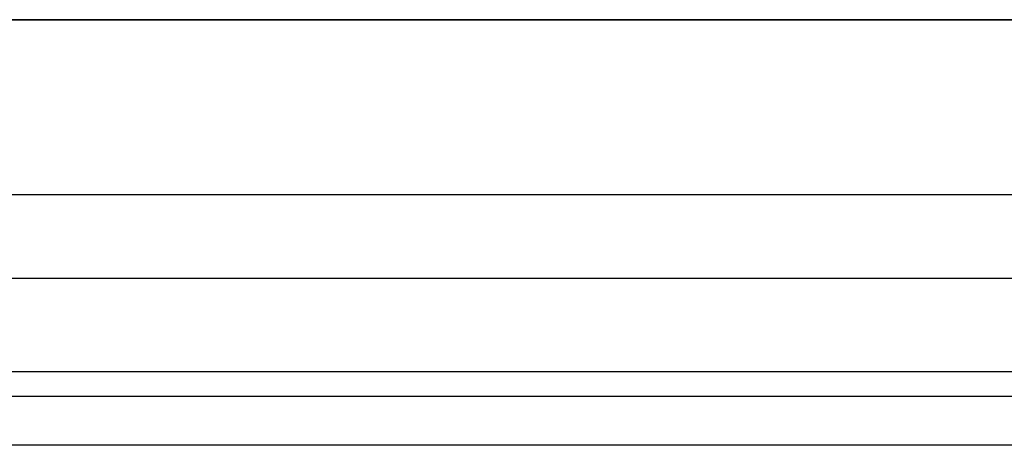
# Model space of a CAD drawing. Header units: millimetres. Extents: x -1267 to 621, y -1022 to -212.
# Tile 3 of 22: x -1149 to -1031, y -1022 to -971. Entities that reach past the tile are written whole.
import ezdxf

# ---------------------------------------------------------------- set-up
doc = ezdxf.new("R2010")
doc.units = ezdxf.units.MM
doc.layers.add('Calque 08$Calque 09', color=1, linetype='Continuous', true_color=0xff000e)

msp = doc.modelspace()

# ---------------------------------------------------------------- linework, layer by layer
at = {"layer": 'Calque 08$Calque 09'}
for p, q in [((557, -992.1, 423.69), (-1203, -992.1, 423.69)), ((567, -1002.1, 63.69), (-1213, -1002.1, 63.69))]:
    msp.add_line(p, q, dxfattribs=at)
for points in [[(602.7, -971.12, 13.69), (-322.27, -971.12, 13.69), (-1247.23, -971.12, 13.69)], [(-1247.23, -971.12, 63.69), (-322.27, -971.12, 63.69), (602.7, -971.12, 63.69)], [(602.7, -971.12, 38.69), (-322.27, -971.12, 38.69), (-1247.23, -971.12, 38.69)], [(567.6, -1013.31, 414.9), (-323, -1013.31, 414.9), (-1213.61, -1013.31, 414.9)], [(570.53, -1016.24, 69.54), (-323, -1016.24, 69.54), (-1216.54, -1016.24, 69.54)], [(572, -1022.1, 83.69), (-323, -1022.1, 83.69), (-1218, -1022.1, 83.69)], [(572, -1022.1, 393.69), (-323, -1022.1, 393.69), (-1218, -1022.1, 393.69)], [(572, -1022.1, 243.69), (-323, -1022.1, 243.69), (-1218, -1022.1, 243.69)]]:
    msp.add_open_spline(points, degree=2, dxfattribs=at)

doc.saveas('drawing.dxf')
